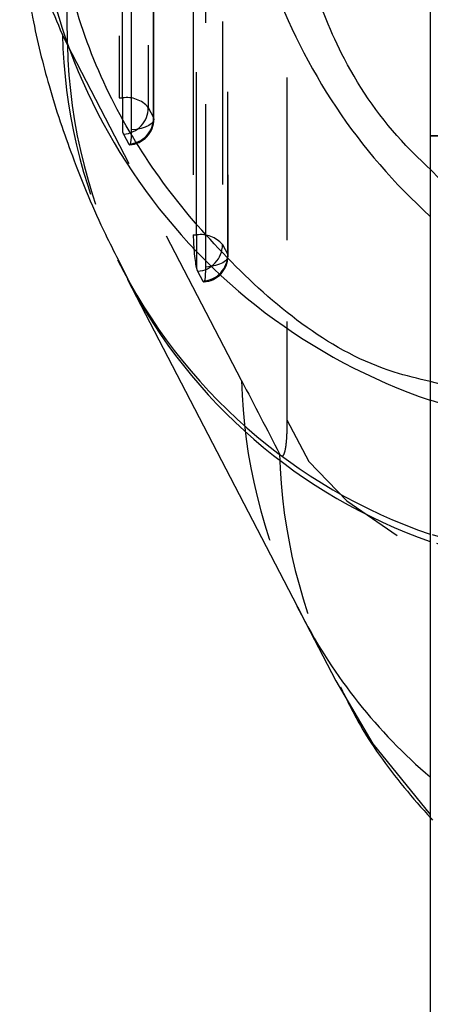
# Model space of a CAD drawing. Extents: x 94 to 732, y 26 to 530.
# Tile 16 of 22: x 671 to 677, y 452 to 468. Entities that reach past the tile are written whole.
import ezdxf

# ---------------------------------------------------------------- set-up
doc = ezdxf.new("R2010")
doc.units = 0
doc.header["$LTSCALE"] = 2
doc.linetypes.add('HIDDEN', pattern=[1.905, 1.27, -0.635])
doc.layers.get('0').update_dxf_attribs({"linetype": 'CONTINUOUS'})

msp = doc.modelspace()

# ---------------------------------------------------------------- linework, layer by layer
at = {"color": 7, "linetype": 'HIDDEN'}
for p, q in [((672.4589, 482.7106), (672.4655, 466.4997)), ((672.5178, 466.4997), (672.5112, 482.7106)), ((672.9133, 482.5606), (672.92, 466.3497)), ((673.0035, 466.1953), (672.9969, 482.3122)), ((673.0073, 466.1715), (673.0007, 482.2884)), ((672.6607, 465.9992), (672.6541, 482.1162)), ((673.6165, 479.2701), (673.6226, 464.3605)), ((673.6749, 464.3605), (673.6688, 479.2701)), ((674.071, 479.1201), (674.0771, 464.2105)), ((674.1606, 464.0561), (674.1545, 478.8718)), ((674.1644, 464.0323), (674.1584, 478.848)), ((673.8178, 463.86), (673.8117, 478.6757)), ((675.0842, 474.4391), (675.0842, 461.4768)), ((671.6577, 467.3306), (671.5814, 467.4904)), ((674.3748, 462.0888), (671.6577, 467.3306)), ((672.4655, 466.4997), (672.5178, 466.4997)), ((672.5178, 466.4997), (672.5178, 465.9723)), ((672.92, 466.3497), (673.0035, 466.1953)), ((672.5321, 465.9334), (672.6156, 465.779)), ((682.0699, 465.91), (677.3199, 465.91)), ((673.6226, 464.3605), (673.6749, 464.3605)), ((673.6749, 464.3605), (673.6749, 463.8331)), ((674.0771, 464.2105), (674.1606, 464.0561)), ((672.4507, 463.9756), (672.5989, 463.6702)), ((673.6892, 463.7942), (673.7727, 463.6398)), ((679.7138, 461.4395), (677.3199, 462.0713)), ((675.3136, 458.424), (675.2439, 458.5614))]:
    msp.add_line(p, q, dxfattribs=at)
at = {"color": 7, "linetype": 'CONTINUOUS'}
for p, q in [((677.3199, 470.3857), (677.3199, 465.91)), ((677.3199, 465.91), (682.0699, 465.91)), ((677.3199, 465.91), (677.3199, 436.0178)), ((672.5964, 463.6659), (675.3136, 458.424)), ((675.2444, 458.5604), (675.8473, 457.3993))]:
    msp.add_line(p, q, dxfattribs=at)
at = {"color": 7, "linetype": 'HIDDEN', "flags": 128}
for points in [[(673.0035, 466.1953), (673.0066, 466.1614), (672.9944, 466.1279), (672.9672, 466.096), (672.9262, 466.067), (672.8728, 466.042), (672.809, 466.0219), (672.7375, 466.0074), (672.6607, 465.9992)], [(672.6156, 465.779), (672.6248, 465.7675), (672.6335, 465.7681), (672.6413, 465.7806), (672.648, 465.8049), (672.6535, 465.84), (672.6575, 465.8851), (672.6599, 465.9387), (672.6607, 465.9992)], [(674.1606, 464.0561), (674.1637, 464.0222), (674.1515, 463.9887), (674.1243, 463.9568), (674.0833, 463.9278), (674.0299, 463.9028), (673.9662, 463.8827), (673.8946, 463.8682), (673.8178, 463.86)], [(673.7727, 463.6398), (673.782, 463.6283), (673.7906, 463.6288), (673.7984, 463.6414), (673.8051, 463.6656), (673.8106, 463.7008), (673.8146, 463.7459), (673.817, 463.7994), (673.8178, 463.86)], [(679.4349, 461.3285), (677.7511, 461.6445), (677.3199, 461.7798)], [(675.0842, 461.4768), (675.4255, 460.8259), (676.0169, 460.2091), (676.8416, 459.6443), (677.8757, 459.1476), (679.0896, 458.7333), (680.4485, 458.4134), (681.9131, 458.1969), (683.4416, 458.0902)], [(679.8428, 459.1945), (678.2189, 459.4259), (677.3199, 459.6882)], [(679.9104, 459.0607), (678.2892, 459.2888), (677.3199, 459.5743)]]:
    msp.add_lwpolyline(points, dxfattribs=at)
at = {"color": 7, "linetype": 'CONTINUOUS', "flags": 128}
msp.add_lwpolyline([(675.846, 457.4021), (676.4231, 456.4167), (677.3199, 455.3145)], dxfattribs=at)
at = {"color": 8, "linetype": 'CONTINUOUS'}
for centre, radius, start, end in [((680.2801, 470.4506), 9.1622, 178.78821, 251.15036), ((683.4621, 471.4351), 9.1518, 199.59885, 227.84401), ((680.1506, 467.6144), 8.5239, 207.5717, 250.60415), ((682.7705, 462.2945), 8.4016, 207.43156, 229.55192)]:
    msp.add_arc(centre, radius, start, end, dxfattribs=at)
at = {"color": 7, "linetype": 'HIDDEN'}
for centre, radius, start, end in [((680.0001, 467.6844), 8.4209, 181.32043, 205.06173), ((680.0631, 467.5311), 8.4078, 181.36638, 207.3444), ((672.5857, 466.0678), 0.4372, 40.1397, 98.94166), ((672.5066, 466.346), 0.4134, 273.53278, 0.50871), ((672.5901, 466.1916), 0.4134, 273.53265, 0.50857), ((672.6013, 466.1713), 0.406, 273.95409, 0.02342), ((672.7111, 466.0214), 0.1995, 194.26712, 206.17547), ((673.7428, 463.9286), 0.4372, 40.13958, 98.94169), ((673.6637, 464.2068), 0.4134, 273.53213, 0.50896), ((673.7472, 464.0524), 0.4134, 273.532, 0.5091), ((673.7584, 464.0321), 0.406, 273.95409, 0.02342), ((673.8681, 463.8822), 0.1994, 194.26323, 206.1763), ((682.7823, 462.2896), 8.4099, 181.3683, 206.31509), ((683.3833, 461.146), 8.4159, 181.37798, 206.41474)]:
    msp.add_arc(centre, radius, start, end, dxfattribs=at)
at = {"color": 7, "linetype": 'CONTINUOUS'}
msp.add_arc((680.1009, 467.7743), 8.551, 206.39343, 251.0208, dxfattribs=at)
at = {"color": 7, "linetype": 'HIDDEN'}
for centre, major_axis, ratio, start_param, end_param in [((673.6788, 464.1865), (-0.0246, 0.406), 0.1243055, 1.1203457, 2.6196162), ((679.7711, 508.8106), (-57.4931, 127.4139), 0.1803443, 1.8637529, 1.8733948)]:
    msp.add_ellipse(centre, major_axis=major_axis, ratio=ratio, start_param=start_param, end_param=end_param, dxfattribs=at)
for points, knots in [([(671.6577, 467.3306), (671.648, 469.6745), (671.6254, 475.1626), (671.6017, 481.4631), (671.5875, 485.4198), (671.5846, 486.2376)], [0, 0, 0, 0, 0.3716171, 0.8701229, 1, 1, 1, 1]), ([(671.5814, 467.4904), (671.4252, 467.8564), (671.1128, 468.5884), (670.9143, 469.3502), (670.9245, 469.6894), (670.928, 469.8077)], [0, 0, 0, 0, 0.3944206, 0.7888472, 1, 1, 1, 1]), ([(682.0699, 462.7484), (681.4176, 462.9098), (679.9879, 463.2636), (678.3908, 464.2756), (677.5821, 465.1135), (677.3199, 465.3851)], [0, 0, 0, 0, 0.3618313, 0.7931126, 1, 1, 1, 1]), ([(675.0842, 461.4768), (675.0842, 461.4681), (675.084, 461.3594), (675.0775, 461.1696), (675.0563, 461.001), (675.0258, 460.9077), (674.9966, 460.8987), (674.9753, 460.9344), (674.9698, 460.9436)], [0, 0, 0, 0, 0.02100743, 0.25959859, 0.4981511, 0.65825058, 0.91132001, 1, 1, 1, 1]), ([(675.9193, 457.3082), (676.0063, 457.1282), (676.276, 456.5702), (676.8967, 455.7205), (677.7735, 454.7614), (678.823, 453.9106), (680.0317, 453.2107), (681.13, 452.7465), (681.833, 452.6063), (682.0699, 452.559)], [0, 0, 0, 0, 0.074725, 0.2316521, 0.3899967, 0.5589641, 0.7329887, 0.9100456, 1, 1, 1, 1])]:
    msp.add_open_spline(points, degree=3, knots=knots, dxfattribs=at)
at = {"color": 7, "linetype": 'CONTINUOUS'}
for points, knots in [([(677.3199, 462.0713), (677.1296, 462.1167), (675.9442, 462.3993), (674.1145, 463.8685), (672.2317, 466.3069), (671.4914, 468.7325), (671.3944, 470.2305), (671.4028, 470.7064), (671.4037, 470.7568)], [0, 0, 0, 0, 0.0522846, 0.3257465, 0.5992138, 0.8726908, 0.9865069, 1, 1, 1, 1]), ([(670.9141, 469.807), (670.9223, 469.4807), (670.9409, 468.7421), (671.1116, 467.7021), (671.3755, 466.6165), (671.7584, 465.4977), (672.1201, 464.6231), (672.382, 464.1078), (672.4485, 463.9769)], [0, 0, 0, 0, 0.1258811, 0.2849028, 0.4605316, 0.6642159, 0.9147431, 1, 1, 1, 1])]:
    msp.add_open_spline(points, degree=3, knots=knots, dxfattribs=at)
at = {"color": 8, "linetype": 'CONTINUOUS'}
msp.add_open_spline([(677.3199, 465.3851), (677.1911, 465.5077), (676.6593, 466.0136), (675.9672, 467.0027), (675.6071, 467.936), (675.4436, 468.3597)], degree=3, knots=[0, 0, 0, 0, 0.1486395, 0.6135292, 1, 1, 1, 1], dxfattribs=at)

doc.saveas('drawing.dxf')
